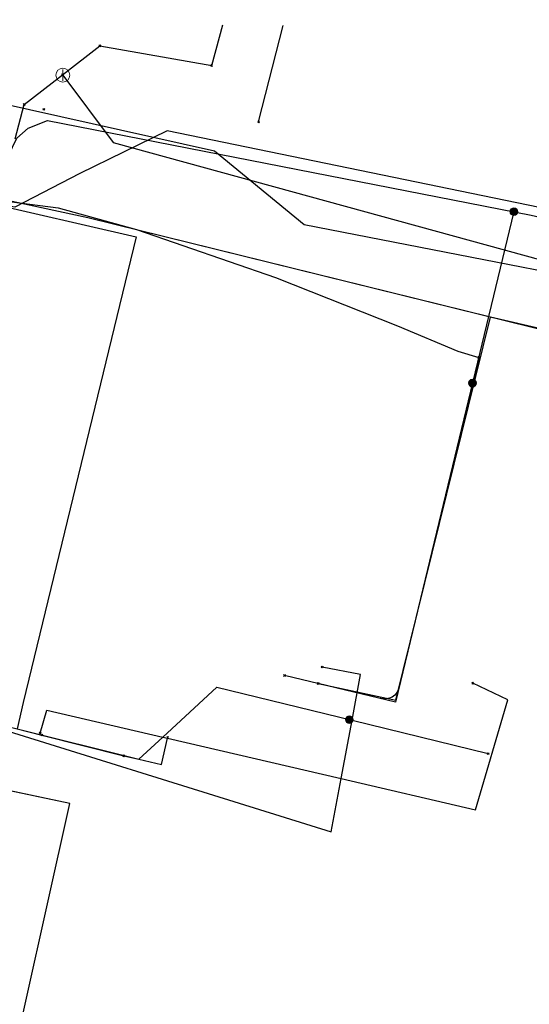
# Model space of a CAD drawing. Header units: metres. Extents: x 253430 to 254090, y 592748 to 593165.
# Tile 145 of 146: x 254037 to 254052, y 593132 to 593160. Entities that reach past the tile are written whole.
import ezdxf
from ezdxf.lldxf.tags import DXFTag

# ---------------------------------------------------------------- set-up
doc = ezdxf.new("R2010")
doc.units = ezdxf.units.M
for name, color, linetype in [('B-WE-KL-DATA-G', 90, 'KL-DATA-SO'), ('B-WE-KL-DATA_HULPSTUK-S', 90, 'Continuous'), ('B-WE-KL-DATA_KABELBED-G', 90, 'Continuous'), ('B-WE-KL-ET_LS-G', 190, 'KL-LS-SO'), ('B-WE-KL-ET_LS_HULPSTUK-S', 190, 'Continuous'), ('B-WE-KL-ET_LS_KABELBED-G', 190, 'Continuous'), ('B-WE-KL-ET_MS-G', 130, 'KL-MS-SO'), ('B-WE-KL-GAS_LD-G', 50, 'KL-GAS_LD-SO'), ('B-WE-KL-GAS_LD_HULPSTUK-S', 50, 'Continuous'), ('B-WE-KL-WATER-G', 170, 'KL-WATER-SO'), ('B-WE-KL-WATER_HULPSTUK-S', 170, 'Continuous'), ('B-WE-KL-WATER_MANTELBUIS-G', 170, 'Continuous'), ('V-WE-KL-ET_MS_KABELBED-G', 130, 'V-CONTINUOUS-SO')]:
    doc.layers.add(name, color=color, linetype=linetype)
doc.styles.add('NLCS-ISO', font='txt')
doc.styles.get("Standard").update_dxf_attribs({"font": 'simplex.shx'})
tags = doc.linetypes.add('KL-DATA-SO', pattern='A,4,-1,[101,NLCS.SHX,S=0.5,R=0,X=0,Y=0],-1,4,-1,["D",Standard,S=1,R=0,X=-0.25,Y=-0.5],-1.5', length=12.5).pattern_tags.tags
tags[18] = DXFTag(74, 10)
tags = doc.linetypes.add('KL-GAS_LD-SO', pattern='A,4,-1,[69,NLCS.SHX,S=0.5,R=0,X=0,Y=0],-1,4,-1,["L",Standard,S=1,R=0,X=0.25,Y=-0.5],-2', length=13).pattern_tags.tags
tags[18] = DXFTag(74, 10)
tags = doc.linetypes.add('KL-LS-SO', pattern='A,4,-1,[103,NLCS.SHX,S=0.75,R=0,X=0,Y=0],-1,4,-1,["L",Standard,S=1,R=0,X=0,Y=-0.5],-2', length=13).pattern_tags.tags
tags[18] = DXFTag(74, 10)
tags = doc.linetypes.add('KL-MS-SO', pattern='A,4,-1,[103,NLCS.SHX,S=0.75,R=0,X=0,Y=0],-1,4,-1,["M",Standard,S=1,R=0,X=0,Y=-0.5],-2', length=13).pattern_tags.tags
tags[18] = DXFTag(74, 10)
doc.linetypes.add('KL-WATER-SO', pattern='A,7,-0.5,[168,NLCS.SHX,S=0.75,R=0,X=0.75,Y=0],-2', length=9.5)
doc.linetypes.add('V-CONTINUOUS-SO', pattern='A,3.5,[24,NLCS.SHX,S=0.5,R=0,X=0,Y=0],3.5', length=7)

# ---------------------------------------------------------------- blocks, each defined once
blk = doc.blocks.new('SKL-WTB_HULP_AFSLUITER-SO')
at = {"color": 0, "linetype": 'ByBlock', "lineweight": 18}
blk.add_lwpolyline([(0, 0.8), (0, -0.8)], dxfattribs=at)
blk.add_circle((0, 0), 1, dxfattribs=at)
at = {"color": 0, "linetype": 'ByBlock', "lineweight": 18, "style": 'NLCS-ISO', "flags": 1}
for tag, p in [('TYPE', (1.5, 0)), ('LABEL', (1.5, -1.5)), ('OMSCHRIJVING', (1.5, -3))]:
    blk.add_attdef(tag, p, '', height=1, dxfattribs=at)
blk = doc.blocks.new('SKL-WTB_HULP_OVERIG-SO')
at = {"color": 0, "linetype": 'ByBlock', "lineweight": 18}
for points in [[(-0.14, 0.14), (0.14, -0.14)], [(0.14, 0.14), (-0.14, -0.14)]]:
    blk.add_lwpolyline(points, dxfattribs=at)
at = {"color": 0, "linetype": 'ByBlock', "lineweight": 18, "style": 'NLCS-ISO', "flags": 1}
for tag, p in [('TYPE', (1.5, 0)), ('LABEL', (1.5, -1.5)), ('OMSCHRIJVING', (1.5, -3))]:
    blk.add_attdef(tag, p, '', height=1, dxfattribs=at)
blk = doc.blocks.new('SKL-WTB_HULP_MOF-SO')
at = {"linetype": 'ByBlock', "lineweight": 18}
h = blk.add_hatch(color=0, dxfattribs=at)
h.dxf.hatch_style = 1
h.paths.add_polyline_path([(-0.5625, 0, 1), (0.5625, 0, 1)])
at = {"color": 0, "linetype": 'ByBlock', "lineweight": 18}
blk.add_circle((0, 0), 0.5625, dxfattribs=at)
at = {"color": 0, "linetype": 'ByBlock', "lineweight": 18, "style": 'NLCS-ISO', "flags": 1}
for tag, p in [('TYPE', (1.5, 0)), ('LABEL', (1.5, -1.5)), ('OMSCHRIJVING', (1.5, -3))]:
    blk.add_attdef(tag, p, '', height=1, dxfattribs=at)

msp = doc.modelspace()

# ---------------------------------------------------------------- linework, layer by layer
at = {"layer": 'B-WE-KL-DATA-G'}
for points in [[(254045.541, 593141.092), (254047.791, 593140.613), (254050.527, 593151.694), (254038.885, 593154.569), (254026.738, 593157.195), (254027.322, 593159.599), (254024.265, 593160.307)], [(254063.32, 593159.985), (254062.344, 593155.101), (254061.486, 593150.146), (254061.754, 593149.636), (254053.219, 593151.066), (254052.51, 593151.204), (254038.885, 593154.569), (254026.738, 593157.195), (254009.776, 593087.418)]]:
    msp.add_lwpolyline(points, dxfattribs=at)
at = {"layer": 'B-WE-KL-DATA_KABELBED-G'}
for points in [[(254050.527, 593151.694), (254038.885, 593154.569), (254026.738, 593157.195)], [(254082.93, 593119.717), (254079.007, 593120.539), (254070.924, 593122.247), (254073.915, 593140.196), (254075.244, 593146.463), (254072.602, 593147.027), (254072.651, 593150.3), (254072.529, 593150.627), (254041.176, 593157.091), (254038.648, 593155.855), (254036.774, 593154.879), (254035.748, 593155.063), (254035.55, 593155.098)], [(254035.55, 593155.098), (254035.03, 593152.68), (254032.105, 593140.986), (254034.221, 593140.449), (254036.843, 593139.785), (254037.554, 593139.604)], [(254035.485, 593155.123), (254035.748, 593155.063), (254040.277, 593154.023), (254037.011, 593140.542), (254036.843, 593139.785), (254040.354, 593138.908), (254040.356, 593138.908), (254040.357, 593138.908), (254041.01, 593138.751), (254041.186, 593139.512), (254041.192, 593139.534)], [(254045.541, 593141.092), (254047.791, 593140.613), (254050.527, 593151.694)], [(254061.754, 593149.636), (254053.219, 593151.066), (254050.527, 593151.694)], [(254034.221, 593140.449), (254045.922, 593136.803), (254046.209, 593138.343), (254046.522, 593140.031), (254046.77, 593141.359), (254045.657, 593141.572)], [(254037.503, 593139.661), (254037.698, 593140.324), (254041.049, 593139.544), (254041.186, 593139.512), (254046.209, 593138.343), (254050.089, 593137.44), (254051.025, 593140.62), (254050.009, 593141.103)], [(254039.92, 593139.005), (254040.354, 593138.908), (254040.356, 593138.908), (254040.357, 593138.908), (254041.049, 593139.544), (254042.616, 593140.989), (254046.522, 593140.031), (254050.457, 593139.065)], [(254037.554, 593139.604), (254039.92, 593139.005)]]:
    msp.add_lwpolyline(points, dxfattribs=at)
at = {"layer": 'B-WE-KL-ET_LS-G'}
for points in [[(253995.429, 592988.708), (253995.864, 592990.553), (253996.067, 592991.387), (253996.075, 592992.47), (253997.323, 592998.198), (254003.255, 593022.336), (254007.751, 593040.835), (254013.422, 593064.519), (254019.631, 593088.905), (254025.629, 593113.29), (254030.43, 593133.087), (254032.454, 593141.506), (254035.089, 593152.574), (254036.178, 593155.537), (254036.83, 593156.88), (254037.161, 593157.163), (254037.716, 593157.391), (254051.703, 593154.654), (254055.161, 593153.852), (254059.64, 593152.843)], [(254051.2, 593154.752), (254047.778, 593140.553), (254044.569, 593141.326)], [(254050.003, 593149.789), (254047.895, 593141.039), (254047.86, 593140.927), (254047.813, 593140.834), (254047.755, 593140.759), (254047.686, 593140.704), (254047.605, 593140.667), (254047.512, 593140.649), (254047.408, 593140.65), (254047.292, 593140.67), (254044.57, 593141.326)], [(254028.617, 593121.264), (254028.728, 593121.724), (254034.52, 593120.375), (254038.364, 593137.625), (254021.731, 593141.13), (254021.825, 593141.512), (254021.492, 593141.915)]]:
    msp.add_lwpolyline(points, dxfattribs=at)
at = {"layer": 'B-WE-KL-ET_LS_KABELBED-G'}
for points in [[(254031.851, 593138.997), (254032.454, 593141.506), (254035.089, 593152.574), (254036.178, 593155.537), (254036.83, 593156.88), (254037.161, 593157.163), (254037.716, 593157.391), (254051.703, 593154.654), (254055.161, 593153.852), (254059.64, 593152.843)], [(254028.617, 593121.264), (254028.728, 593121.724), (254034.52, 593120.375), (254038.364, 593137.625), (254031.851, 593138.997)]]:
    msp.add_lwpolyline(points, dxfattribs=at)
at = {"layer": 'B-WE-KL-ET_MS-G'}
msp.add_lwpolyline([(254058.097, 593151.847), (254045.142, 593154.366), (254042.545, 593156.5), (254025.588, 593160.296)], dxfattribs=at)
msp.add_lwpolyline([(254058.097, 593151.847), (254045.142, 593154.366), (254042.545, 593156.5), (254025.588, 593160.296)], dxfattribs=at)
at = {"layer": 'B-WE-KL-GAS_LD-G'}
msp.add_lwpolyline([(254043.822, 593157.351), (254044.535, 593160.14)], dxfattribs=at)
at = {"layer": 'B-WE-KL-WATER-G'}
for points in [[(254038.153, 593158.714), (254039.232, 593159.551), (254042.464, 593158.984), (254042.689, 593159.804), (254042.787, 593160.154)], [(254036.781, 593156.859), (254037.043, 593157.853), (254038.153, 593158.714)], [(254038.153, 593158.714), (254038.162, 593158.701)], [(254038.162, 593158.701), (254039.614, 593156.752), (254053.03, 593153.071), (254054.233, 593151.182), (254085.85, 593144.247)], [(254036.432, 593155.685), (254036.686, 593155.035), (254038.025, 593154.863), (254040.295, 593154.239), (254044.31, 593152.847), (254047.837, 593151.448), (254049.575, 593150.71), (254050.183, 593150.532)], [(254050.183, 593150.532), (254047.778, 593140.553), (254045.542, 593141.092)]]:
    msp.add_lwpolyline(points, dxfattribs=at)
at = {"layer": 'B-WE-KL-WATER_MANTELBUIS-G'}
msp.add_lwpolyline([(254042.693, 593159.803), (254042.791, 593160.154)], dxfattribs=at)
at = {"layer": 'V-WE-KL-ET_MS_KABELBED-G'}
msp.add_lwpolyline([(254058.097, 593151.847), (254045.142, 593154.366), (254042.545, 593156.5), (254025.588, 593160.296)], dxfattribs=at)

# ---------------------------------------------------------------- block references
at = {"layer": 'B-WE-KL-DATA_HULPSTUK-S', "xscale": 0.2, "yscale": 0.2, "zscale": 0.2}
for name, p in [('SKL-WTB_HULP_OVERIG-SO', (254045.657, 593141.572)), ('SKL-WTB_HULP_OVERIG-SO', (254050.009, 593141.103)), ('SKL-WTB_HULP_MOF-SO', (254046.443, 593140.05)), ('SKL-WTB_HULP_OVERIG-SO', (254037.503, 593139.661)), ('SKL-WTB_HULP_OVERIG-SO', (254037.554, 593139.605)), ('SKL-WTB_HULP_OVERIG-SO', (254037.554, 593139.605)), ('SKL-WTB_HULP_OVERIG-SO', (254041.191, 593139.534)), ('SKL-WTB_HULP_OVERIG-SO', (254039.92, 593139.004)), ('SKL-WTB_HULP_OVERIG-SO', (254039.92, 593139.004)), ('SKL-WTB_HULP_OVERIG-SO', (254050.457, 593139.065))]:
    msp.add_blockref(name, p, dxfattribs=at)
at = {"layer": 'B-WE-KL-ET_LS_HULPSTUK-S', "xscale": 0.2, "yscale": 0.2, "zscale": 0.2}
for name, p in [('SKL-WTB_HULP_MOF-SO', (254051.2, 593154.752)), ('SKL-WTB_HULP_MOF-SO', (254050.003, 593149.789)), ('SKL-WTB_HULP_OVERIG-SO', (254044.569, 593141.326))]:
    msp.add_blockref(name, p, dxfattribs=at)
at = {"layer": 'B-WE-KL-GAS_LD_HULPSTUK-S', "xscale": 0.2, "yscale": 0.2, "zscale": 0.2}
for p in [(254037.614, 593157.712), (254043.822, 593157.351)]:
    msp.add_blockref('SKL-WTB_HULP_OVERIG-SO', p, dxfattribs=at)
at = {"layer": 'B-WE-KL-WATER_HULPSTUK-S', "xscale": 0.2, "yscale": 0.2, "zscale": 0.2}
for name, p in [('SKL-WTB_HULP_OVERIG-SO', (254039.232, 593159.551)), ('SKL-WTB_HULP_OVERIG-SO', (254042.464, 593158.984)), ('SKL-WTB_HULP_AFSLUITER-SO', (254038.162, 593158.701)), ('SKL-WTB_HULP_OVERIG-SO', (254038.153, 593158.714)), ('SKL-WTB_HULP_OVERIG-SO', (254037.043, 593157.853)), ('SKL-WTB_HULP_OVERIG-SO', (254050.183, 593150.532)), ('SKL-WTB_HULP_OVERIG-SO', (254045.542, 593141.092))]:
    msp.add_blockref(name, p, dxfattribs=at)

doc.saveas('drawing.dxf')
